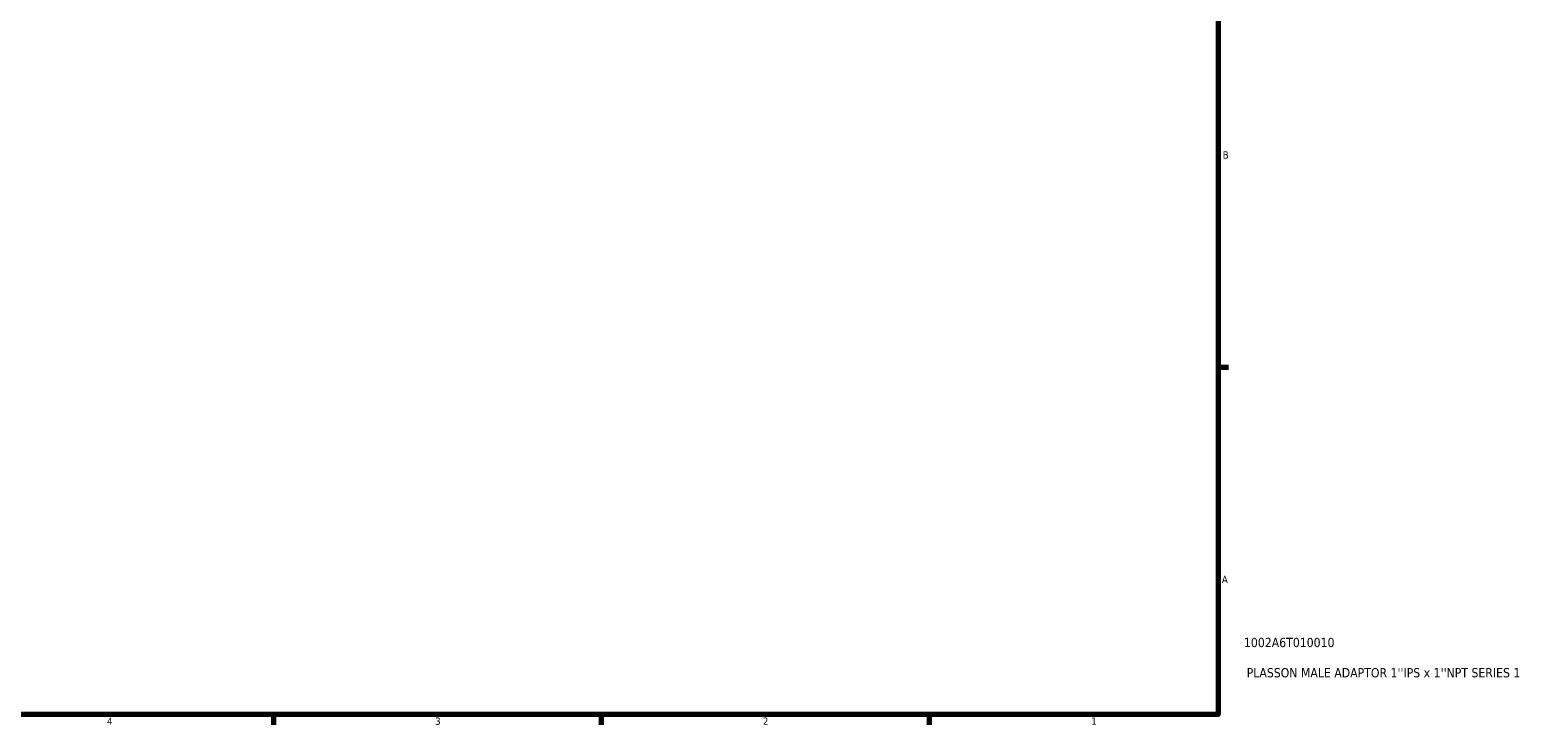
# Model space of a CAD drawing. Header units: inches. Extents: x -1.7 to 37.6, y -1.1 to 21.4.
# Tile 4 of 6: x 18.1 to 37.6, y 0.9 to 9.9. Entities that reach past the tile are written whole.
import ezdxf

# ---------------------------------------------------------------- set-up
doc = ezdxf.new("R2010")
doc.units = ezdxf.units.IN
doc.header["$MEASUREMENT"] = 0
doc.layers.add('Border (ANSI)', color=7, linetype='Continuous', lineweight=70)
doc.layers.add('Title (ANSI)', color=7, linetype='Continuous', lineweight=50)
doc.styles.add('Note Text (ANSI)', font='tahoma.ttf')
doc.styles.add('Text Style29', font='tahoma.ttf')

# ---------------------------------------------------------------- blocks, each defined once
blk = doc.blocks.new('Borders Default Border')
at = {"layer": 'Border (ANSI)'}
for p, q in [((33.5, 5.5), (33.634, 5.5)), ((21.25, 1), (21.25, 0.866)), ((25.5, 1), (25.5, 0.866)), ((29.75, 1), (29.75, 0.866))]:
    blk.add_line(p, q, dxfattribs=at)
at = {"layer": 'Border (ANSI)', "flags": 128}
blk.add_lwpolyline([(0.5, 1), (0.5, 21), (33.5, 21), (33.5, 1), (0.5, 1)], dxfattribs=at)
at = {"layer": 'Border (ANSI)', "color": 5, "true_color": 0x0000ff, "char_height": 0.0945, "attachment_point": 7, "style": 'Note Text (ANSI)'}
for s, insert in [('B', (33.558, 8.203)), ('A', (33.547, 2.703)), ('4', (19.092, 0.866)), ('3', (23.346, 0.864)), ('2', (27.596, 0.866)), ('1', (31.854, 0.866))]:
    blk.add_mtext(s, dxfattribs=dict(at, insert=insert))
blk = doc.blocks.new('Title Blocks ANSI - Large')
at = {"layer": 'Title (ANSI)', "color": 5, "true_color": 0x0000ff, "style": 'Text Style29'}
for tag, p in [('PART_NUMBER_001', (0.333, 0.873)), ('DESCRIPTION_001', (0.369, 0.481))]:
    blk.add_attdef(tag, p, '', height=0.12, dxfattribs=at)

msp = doc.modelspace()

# ---------------------------------------------------------------- block references
msp.add_blockref('Borders Default Border', (0, 0))
msp.add_blockref('Title Blocks ANSI - Large', (33.5, 1)).add_auto_attribs({'PART_NUMBER_001': '1002A6T010010', 'DESCRIPTION_001': "PLASSON MALE ADAPTOR 1''IPS x 1''NPT SERIES 1"})

doc.saveas('drawing.dxf')
